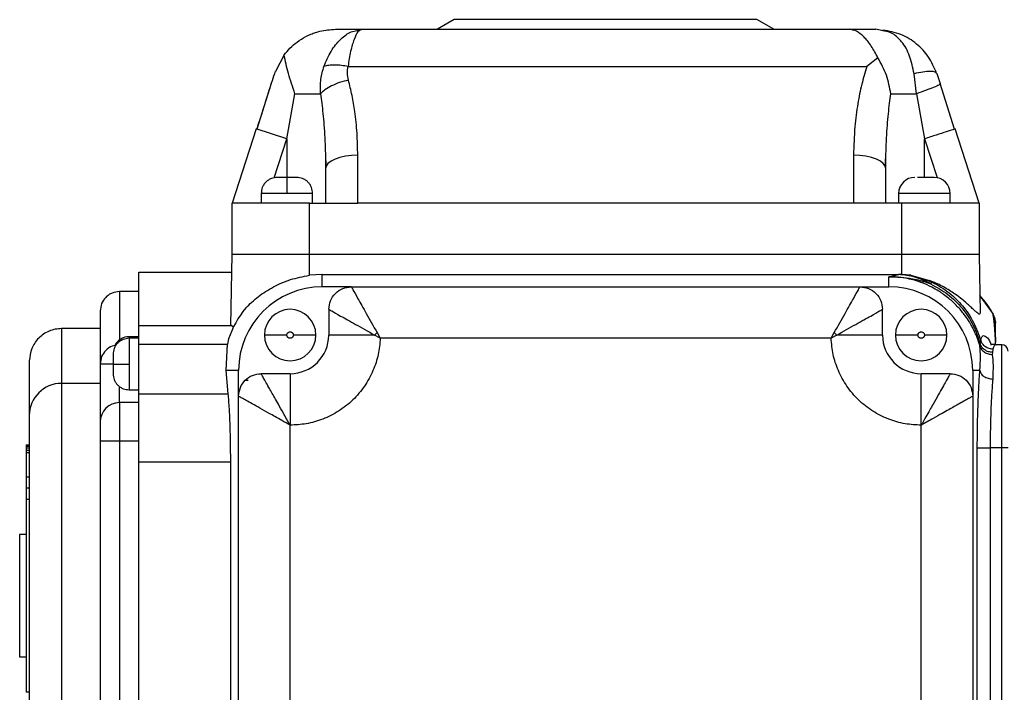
# Model space of a CAD drawing. Header units: millimetres. Extents: x 179 to 1996, y 94 to 1575.
# Tile 39 of 40: x 1683 to 1836, y 1114 to 1219. Entities that reach past the tile are written whole.
import ezdxf

# ---------------------------------------------------------------- set-up
doc = ezdxf.new("R2010")
doc.units = ezdxf.units.MM

msp = doc.modelspace()

# ---------------------------------------------------------------- linework, layer by layer
at = {"color": 7, "linetype": 'Continuous', "lineweight": 25}
for p, q in [((1750.5, 1218.72), (1747.91, 1217.22)), ((1797.5, 1218.72), (1750.5, 1218.72)), ((1800.1, 1217.22), (1797.5, 1218.72)), ((1735.39, 1217.03), (1736.16, 1217.22)), ((1736.16, 1217.22), (1736.01, 1217.12)), ((1736.16, 1217.22), (1811.85, 1217.22)), ((1817.04, 1216.98), (1815.97, 1217.22)), ((1724.07, 1213.26), (1722.73, 1210.68)), ((1816.27, 1212.81), (1814.58, 1211.44)), ((1734, 1211.44), (1814.58, 1211.44)), ((1822.26, 1207.22), (1821.9, 1210.31)), ((1825.48, 1210.31), (1825.32, 1210.44)), ((1825.98, 1208.76), (1825.48, 1210.31)), ((1722.05, 1208.78), (1719.82, 1201.72)), ((1825.98, 1208.76), (1825.93, 1208.72)), ((1828.18, 1201.72), (1825.96, 1208.78)), ((1828.18, 1201.72), (1825.96, 1208.78)), ((1724.5, 1200.2), (1725.75, 1207.22)), ((1725.75, 1207.22), (1729.72, 1207.22)), ((1818.29, 1207.22), (1822.26, 1207.22)), ((1822.26, 1207.22), (1823.5, 1200.2)), ((1719.75, 1201.74), (1716, 1190.22)), ((1724.5, 1200.2), (1719.75, 1201.74)), ((1828.26, 1201.74), (1828.1, 1201.69)), ((1832, 1190.22), (1828.26, 1201.74)), ((1735.5, 1190.22), (1735.5, 1197.66)), ((1812.5, 1197.66), (1812.5, 1190.22)), ((1817.42, 1195.92), (1817.53, 1197.58)), ((1730.48, 1197.02), (1730.5, 1195.54)), ((1730.49, 1197.08), (1730.58, 1195.92)), ((1724.5, 1194.22), (1724.5, 1191.72)), ((1730.5, 1195.54), (1730.5, 1190.22)), ((1817.5, 1190.22), (1817.5, 1195.54)), ((1720.5, 1191.72), (1720.5, 1190.22)), ((1728.5, 1190.22), (1728.5, 1191.72)), ((1819.5, 1191.72), (1819.5, 1190.22)), ((1827.5, 1190.22), (1827.5, 1191.72)), ((1716, 1182.22), (1716, 1190.22)), ((1728, 1190.22), (1716, 1190.22)), ((1728, 1182.22), (1728, 1190.22)), ((1728, 1190.22), (1735.5, 1190.22)), ((1812.5, 1190.22), (1735.5, 1190.22)), ((1820, 1190.22), (1812.5, 1190.22)), ((1820, 1182.22), (1820, 1190.22)), ((1832, 1190.22), (1820, 1190.22)), ((1832, 1190.22), (1832, 1182.22)), ((1715.81, 1171.22), (1716, 1182.22)), ((1728, 1182.22), (1716, 1182.22)), ((1728, 1179.01), (1728, 1182.22)), ((1820, 1182.22), (1728, 1182.22)), ((1820, 1179.13), (1820, 1182.22)), ((1832, 1182.22), (1820, 1182.22)), ((1832, 1182.22), (1832.16, 1173.14)), ((1701.5, 1179.47), (1715.96, 1179.47)), ((1701.5, 1171.22), (1701.5, 1179.47)), ((1730, 1179.14), (1728, 1179.01)), ((1730, 1177.22), (1730, 1179.14)), ((1730, 1179.14), (1819.52, 1179.14)), ((1818, 1178.78), (1819.46, 1179.12)), ((1819.52, 1179.14), (1819.46, 1179.12)), ((1820, 1179.13), (1819.52, 1179.14)), ((1821.39, 1179), (1820, 1179.13)), ((1821.39, 1179), (1824.74, 1177.95)), ((1821.39, 1179), (1824.3, 1178.22)), ((1818, 1177.22), (1818, 1178.78)), ((1824.74, 1177.95), (1824.3, 1178.22)), ((1824.74, 1177.95), (1824.47, 1177.67)), ((1701.5, 1176.47), (1698.5, 1176.47)), ((1734.5, 1177.22), (1730, 1177.22)), ((1734.5, 1177.22), (1813.5, 1177.22)), ((1813.5, 1177.22), (1818, 1177.22)), ((1832.12, 1175.83), (1834.18, 1172.95)), ((1695.5, 1173.47), (1695.5, 1165.22)), ((1731, 1173.72), (1731, 1169.72)), ((1817, 1169.72), (1817, 1173.72)), ((1834.43, 1172.3), (1834.43, 1172.29)), ((1834.51, 1171.81), (1834.49, 1171.96)), ((1834.49, 1171.96), (1834.52, 1171.62)), ((1689.5, 1170.72), (1689.5, 1162.22)), ((1695.5, 1170.72), (1689.5, 1170.72)), ((1701.5, 1171.22), (1715.84, 1171.22)), ((1701.5, 1168.29), (1701.5, 1171.22)), ((1716.21, 1170.97), (1715.84, 1171.22)), ((1738.12, 1169.72), (1738.5, 1170.11)), ((1738.5, 1170.11), (1739, 1169.22)), ((1809.01, 1169.22), (1809.5, 1170.11)), ((1809.5, 1170.11), (1809.89, 1169.72)), ((1701.5, 1169.47), (1700, 1169.47)), ((1701.5, 1169.22), (1700, 1169.22)), ((1701.5, 1168.29), (1715.28, 1168.29)), ((1701.5, 1160.61), (1701.5, 1168.29)), ((1715.08, 1164.22), (1715.28, 1168.29)), ((1715.44, 1169.11), (1715.28, 1168.29)), ((1724.5, 1169.72), (1721, 1169.72)), ((1729, 1169.72), (1725.5, 1169.72)), ((1738.12, 1169.72), (1731, 1169.72)), ((1739, 1169.22), (1738.12, 1169.72)), ((1809.01, 1169.22), (1739, 1169.22)), ((1809.89, 1169.72), (1809.01, 1169.22)), ((1817, 1169.72), (1809.89, 1169.72)), ((1822.5, 1169.72), (1819, 1169.72)), ((1827, 1169.72), (1823.5, 1169.72)), ((1832.16, 1168.34), (1832.13, 1168)), ((1832.16, 1168.34), (1832.24, 1168.89)), ((1834.59, 1168.2), (1834.57, 1168.19)), ((1835.5, 1168.22), (1834.59, 1168.22)), ((1834.06, 1167.02), (1834.05, 1166.7)), ((1834.15, 1167.53), (1834.06, 1167.02)), ((1684.5, 1165.72), (1684.5, 1157.22)), ((1697.5, 1165.22), (1700, 1165.22)), ((1715.39, 1160.61), (1715.08, 1164.22)), ((1717, 1164.22), (1715.08, 1164.22)), ((1717, 1160.22), (1717, 1164.22)), ((1725, 1163.72), (1720.5, 1163.72)), ((1827.5, 1163.72), (1823, 1163.72)), ((1831, 1164.22), (1831, 1160.22)), ((1832.12, 1164.22), (1831, 1164.22)), ((1689.5, 1162.22), (1689.5, 1096.22)), ((1695.5, 1162.22), (1689.5, 1162.22)), ((1718.07, 1162.72), (1718.5, 1162.72)), ((1700, 1161.22), (1701.5, 1161.22)), ((1701.5, 1160.61), (1715.39, 1160.61)), ((1701.5, 1150), (1701.5, 1160.61)), ((1698.5, 1159.22), (1698.5, 1153.22)), ((1701.5, 1159.22), (1698.5, 1159.22)), ((1717, 1098.22), (1717, 1160.22)), ((1831, 1160.22), (1831, 1098.22)), ((1725, 1102.72), (1725, 1155.72)), ((1823, 1102.72), (1823, 1155.72)), ((1698.5, 1153.22), (1695.5, 1153.22)), ((1695.5, 1153.22), (1695.5, 1105.22)), ((1698.5, 1153.22), (1698.5, 1105.22)), ((1701.5, 1153.22), (1698.5, 1153.22)), ((1684, 1152.67), (1684.5, 1152.67)), ((1684, 1152.67), (1684, 1152.54)), ((1684.5, 1152.54), (1684, 1152.54)), ((1684, 1152.54), (1684, 1152.41)), ((1684.5, 1152.41), (1684, 1152.41)), ((1684, 1152.41), (1684, 1152.16)), ((1684.5, 1152.16), (1684, 1152.16)), ((1684, 1152.16), (1684, 1151.77)), ((1684, 1151.77), (1684, 1151.44)), ((1684.5, 1151.77), (1684, 1151.77)), ((1684, 1151.44), (1684, 1147.65)), ((1684.5, 1151.44), (1684, 1151.44)), ((1831.72, 1106.22), (1831.72, 1152.22)), ((1833.71, 1152.22), (1833.71, 1106.22)), ((1835.5, 1152.22), (1833.71, 1152.22)), ((1835.5, 1106.22), (1835.5, 1152.22)), ((1836.5, 1152.22), (1835.5, 1152.22)), ((1701.5, 1150), (1715.78, 1150)), ((1701.5, 1108.43), (1701.5, 1150)), ((1715.78, 1108.43), (1715.78, 1150)), ((1684, 1147.65), (1684, 1146.01)), ((1684.5, 1147.65), (1684, 1147.65)), ((1684, 1146.01), (1684.5, 1146.01)), ((1684, 1146.01), (1684, 1144.22)), ((1684, 1144.22), (1684.5, 1144.22)), ((1684, 1144.22), (1684, 1114.22)), ((1684, 1138.72), (1683, 1138.72)), ((1683, 1138.72), (1683, 1119.72)), ((1683, 1119.72), (1684, 1119.72)), ((1684.5, 1114.22), (1684, 1114.22))]:
    msp.add_line(p, q, dxfattribs=at)
at = {"color": 8, "linetype": 'Continuous', "lineweight": 25}
for p, q in [((1722.53, 1194.13), (1724.5, 1200.2)), ((1724.5, 1200.2), (1724.5, 1194.22)), ((1823.5, 1194.22), (1823.5, 1200.2)), ((1823.5, 1200.2), (1825.46, 1194.18)), ((1724.5, 1191.72), (1720.5, 1191.72)), ((1728.5, 1191.72), (1724.5, 1191.72)), ((1823.5, 1191.72), (1819.5, 1191.72)), ((1827.5, 1191.72), (1823.5, 1191.72)), ((1698.5, 1176.47), (1698.5, 1168.97)), ((1700, 1169.47), (1700, 1169.22)), ((1700, 1169.22), (1700, 1165.22)), ((1835.5, 1152.22), (1835.5, 1168.22)), ((1700, 1165.22), (1700, 1161.22)), ((1698.5, 1159.22), (1698.5, 1161.67))]:
    msp.add_line(p, q, dxfattribs=at)
at = {"color": 7, "linetype": 'Continuous', "lineweight": 25, "flags": 128}
for points in [[(1735.5, 1197.66), (1734.53, 1197.61), (1733.59, 1197.49), (1732.73, 1197.3), (1731.97, 1197.04), (1731.35, 1196.72), (1730.88, 1196.35), (1730.6, 1195.95), (1730.5, 1195.54)], [(1817.5, 1195.54), (1817.41, 1195.95), (1817.12, 1196.35), (1816.66, 1196.72), (1816.04, 1197.04), (1815.28, 1197.3), (1814.42, 1197.49), (1813.48, 1197.61), (1812.5, 1197.66)]]:
    msp.add_lwpolyline(points, dxfattribs=at)
at = {"color": 7, "linetype": 'Continuous', "lineweight": 25}
for centre, radius, start, end in [((1822, 1191.72), 2.5, 90, 180), ((1825, 1191.72), 2.5, 0, 90), ((1730, 1164.22), 13, 90, 180), ((1818, 1164.22), 13, 0, 90), ((1823.5, 1167.47), 12, 27.0494, 44.2807), ((1730, 1164.22), 15.36, 140.79, 161.4335), ((1725, 1169.72), 4, 360, 180), ((1823, 1169.72), 4, 360, 180), ((1831.52, 1171.56), 3, 1.3308, 27.0494), ((1700, 1166.97), 2.5, 90, 153.0004), ((1725, 1169.72), 4, 180, 360), ((1725, 1169.72), 6, 270, 0), ((1823, 1169.72), 6, 180, 270), ((1823, 1169.72), 4, 180, 360), ((1835.5, 1167.22), 1, 0, 90), ((1689.5, 1157.22), 5, 90, 180), ((1698.5, 1156.22), 3, 90, 180)]:
    msp.add_arc(centre, radius, start, end, dxfattribs=at)
for points, knots in [([(1724.07, 1213.26), (1724.37, 1213.62), (1724.97, 1214.35), (1726.11, 1215.31), (1727.22, 1216.01), (1728.2, 1216.46), (1728.93, 1216.73), (1730.17, 1217.09), (1731.23, 1217.16), (1732.04, 1217.22)], [0, 0, 0, 0, 0.149452, 0.308634, 0.486204, 0.579435, 0.663967, 0.739803, 1, 1, 1, 1]), ([(1816.27, 1212.81), (1815.94, 1213.45), (1815.26, 1214.73), (1814.12, 1216.1), (1812.96, 1217.04), (1812.22, 1217.16), (1811.85, 1217.22)], [0, 0, 0, 0, 0.244003, 0.491821, 0.743951, 1, 1, 1, 1]), ([(1825.4, 1210.38), (1825.02, 1211.25), (1824.28, 1213), (1822.35, 1215.03), (1819.91, 1216.57), (1817.99, 1216.93), (1817.02, 1217.1)], [0, 0, 0, 0, 0.245552, 0.491534, 0.742234, 1, 1, 1, 1]), ([(1725.75, 1207.22), (1725.39, 1208.28), (1724.66, 1210.4), (1724.27, 1212.3), (1724.07, 1213.26)], [0, 0, 0, 0, 0.497997, 1, 1, 1, 1]), ([(1818.29, 1207.22), (1818.11, 1208.19), (1817.74, 1210.15), (1816.76, 1211.92), (1816.27, 1212.81)], [0, 0, 0, 0, 0.4968985, 1, 1, 1, 1]), ([(1729.72, 1207.22), (1729.7, 1207.98), (1729.67, 1209.44), (1730.06, 1210.8), (1730.25, 1211.44)], [0, 0, 0, 0, 0.525104, 1, 1, 1, 1]), ([(1734, 1211.44), (1733.66, 1211.5), (1732.95, 1211.63), (1731.93, 1211.68), (1730.99, 1211.63), (1730.5, 1211.51), (1730.25, 1211.44)], [0, 0, 0, 0, 0.242226, 0.493558, 0.748228, 1, 1, 1, 1]), ([(1734.06, 1209.33), (1733.98, 1209.69), (1733.83, 1210.39), (1733.95, 1211.1), (1734, 1211.44)], [0, 0, 0, 0, 0.516896, 1, 1, 1, 1]), ([(1814.58, 1211.44), (1814.3, 1210.52), (1813.71, 1208.63), (1813.1, 1205.51), (1812.61, 1201.83), (1812.54, 1199.14), (1812.5, 1197.66)], [0, 0, 0, 0, 0.204794, 0.421679, 0.681712, 1, 1, 1, 1]), ([(1722.67, 1210.7), (1722.35, 1209.71), (1721.39, 1206.72), (1720.45, 1203.72), (1719.83, 1201.72)], [0, 0, 0, 0, 0.331816, 1, 1, 1, 1]), ([(1734.06, 1209.33), (1733.6, 1209.21), (1732.67, 1208.98), (1731.42, 1208.44), (1730.38, 1207.84), (1729.93, 1207.42), (1729.72, 1207.22)], [0, 0, 0, 0, 0.2578084, 0.5168977, 0.767051, 1, 1, 1, 1]), ([(1735.5, 1197.66), (1735.48, 1198.8), (1735.44, 1201.08), (1735.1, 1204.19), (1734.65, 1206.93), (1734.26, 1208.54), (1734.06, 1209.33)], [0, 0, 0, 0, 0.292716, 0.580251, 0.794158, 1, 1, 1, 1]), ([(1817.5, 1195.54), (1817.51, 1196.45), (1817.52, 1198.04), (1817.62, 1200.3), (1817.74, 1202.25), (1817.9, 1204.05), (1818.08, 1205.69), (1818.22, 1206.72), (1818.29, 1207.22)], [0, 0, 0, 0, 0.232281, 0.408632, 0.579538, 0.732109, 0.87226, 1, 1, 1, 1]), ([(1723, 1194.22), (1722.69, 1194.18), (1722.21, 1194.13), (1721.62, 1193.82), (1721.22, 1193.5), (1720.9, 1193.1), (1720.59, 1192.52), (1720.54, 1192.03), (1720.5, 1191.72)], [0, 0, 0, 0, 0.239457, 0.368361, 0.5, 0.631639, 0.760543, 1, 1, 1, 1]), ([(1724.5, 1194.22), (1724.32, 1194.22), (1724.02, 1194.22), (1723.67, 1194.22), (1723.44, 1194.22), (1723.24, 1194.22), (1723.06, 1194.22), (1723.02, 1194.22), (1723, 1194.22)], [0, 0, 0, 0, 0.239443, 0.369836, 0.5, 0.630393, 0.760557, 1, 1, 1, 1]), ([(1726, 1194.22), (1725.98, 1194.22), (1725.95, 1194.22), (1725.77, 1194.22), (1725.57, 1194.22), (1725.33, 1194.22), (1724.98, 1194.22), (1724.69, 1194.22), (1724.5, 1194.22)], [0, 0, 0, 0, 0.239443, 0.369836, 0.5, 0.630393, 0.760557, 1, 1, 1, 1]), ([(1728.5, 1191.72), (1728.47, 1192.03), (1728.42, 1192.52), (1728.11, 1193.1), (1727.78, 1193.5), (1727.38, 1193.82), (1726.8, 1194.13), (1726.32, 1194.18), (1726, 1194.22)], [0, 0, 0, 0, 0.239457, 0.368361, 0.5, 0.631639, 0.760543, 1, 1, 1, 1]), ([(1823.5, 1194.22), (1823.31, 1194.22), (1822.92, 1194.22), (1822.55, 1194.22), (1822.42, 1194.22), (1822.41, 1194.22)], [0, 0, 0, 0, 0.479451, 0.958901, 1, 1, 1, 1]), ([(1825, 1194.22), (1824.98, 1194.22), (1824.95, 1194.22), (1824.77, 1194.22), (1824.64, 1194.22), (1824.55, 1194.22), (1824.41, 1194.22), (1824.15, 1194.22), (1823.87, 1194.22), (1823.73, 1194.22), (1823.66, 1194.22), (1823.57, 1194.22), (1823.52, 1194.22), (1823.5, 1194.22)], [0, 0, 0, 0, 0.239388, 0.36975, 0.499885, 0.502256, 0.519375, 0.759372, 0.879664, 0.885775, 0.939571, 0.977635, 1, 1, 1, 1]), ([(1718.1, 1173.93), (1718.73, 1174.53), (1719.93, 1175.69), (1722.32, 1177.23), (1725, 1178.43), (1727, 1178.81), (1728, 1179.01)], [0, 0, 0, 0, 0.271742, 0.518961, 0.759565, 1, 1, 1, 1]), ([(1824.47, 1177.67), (1823.67, 1178.07), (1822.07, 1178.87), (1820.33, 1179.04), (1819.46, 1179.12)], [0, 0, 0, 0, 0.5, 1, 1, 1, 1]), ([(1832.13, 1168), (1832.08, 1168.17), (1831.97, 1168.52), (1831.79, 1169.06), (1831.58, 1169.61), (1831.37, 1170.09), (1831.2, 1170.45), (1831.02, 1170.81), (1830.8, 1171.22), (1830.55, 1171.64), (1830.2, 1172.21), (1829.6, 1173.06), (1828.6, 1174.24), (1827.51, 1175.26), (1826.52, 1176.02), (1825.64, 1176.61), (1824.55, 1177.23), (1823.04, 1177.91), (1821.45, 1178.39), (1820.03, 1178.65), (1818.96, 1178.76), (1818.33, 1178.77), (1818, 1178.78)], [0, 0, 0, 0, 0.028708, 0.058174, 0.090568, 0.121901, 0.140298, 0.153681, 0.185835, 0.213407, 0.230858, 0.291693, 0.377804, 0.472523, 0.526169, 0.573006, 0.63962, 0.72303, 0.831487, 0.900747, 0.9489, 1, 1, 1, 1]), ([(1818, 1178.78), (1819.23, 1178.74), (1820.45, 1178.7), (1821.66, 1178.47), (1821.81, 1178.44), (1822.06, 1178.38), (1822.32, 1178.32), (1822.46, 1178.29), (1822.5, 1178.28), (1822.61, 1178.25), (1822.73, 1178.22), (1822.87, 1178.18), (1822.91, 1178.17), (1823.02, 1178.14), (1823.14, 1178.11), (1823.26, 1178.07), (1823.3, 1178.06), (1823.3, 1178.06), (1823.31, 1178.06), (1823.31, 1178.06), (1823.7, 1177.94), (1824.08, 1177.8), (1824.47, 1177.67)], [0, 0, 0, 0, 0.551503, 0.552602, 0.561517, 0.620843, 0.668859, 0.681894, 0.685669, 0.687618, 0.733216, 0.746103, 0.750071, 0.75239, 0.797336, 0.808789, 0.811763, 0.812563, 0.812791, 0.812862, 0.812904, 1, 1, 1, 1]), ([(1832.16, 1173.14), (1832.15, 1173.06), (1832.11, 1172.89), (1831.84, 1173.04), (1831.48, 1173.35), (1831.06, 1173.75), (1830.53, 1174.25), (1829.87, 1174.84), (1829.06, 1175.51), (1827.89, 1176.36), (1826.33, 1177.33), (1824.97, 1177.93), (1824.3, 1178.22)], [0, 0, 0, 0, 0.096515, 0.195635, 0.263082, 0.336218, 0.419393, 0.500505, 0.589671, 0.694893, 0.851244, 1, 1, 1, 1]), ([(1824.47, 1177.67), (1825.38, 1177.16), (1827.2, 1176.15), (1829.42, 1173.94), (1831.19, 1171.32), (1831.83, 1169.34), (1832.16, 1168.34)], [0, 0, 0, 0, 0.249643, 0.498396, 0.747874, 1, 1, 1, 1]), ([(1824.74, 1177.95), (1825.64, 1177.43), (1827.37, 1176.42), (1829.52, 1174.25), (1831.23, 1171.76), (1831.91, 1169.84), (1832.24, 1168.89)], [0, 0, 0, 0, 0.258121, 0.497596, 0.75138, 1, 1, 1, 1]), ([(1698.5, 1176.47), (1698.12, 1176.43), (1697.53, 1176.36), (1696.83, 1175.98), (1696.22, 1175.48), (1695.64, 1174.63), (1695.55, 1173.86), (1695.5, 1173.47)], [0, 0, 0, 0, 0.242385, 0.369683, 0.500824, 0.750546, 1, 1, 1, 1]), ([(1734.5, 1177.22), (1734.56, 1177.12), (1734.66, 1176.93), (1735.52, 1175.41), (1736.83, 1173.08), (1737.93, 1171.12), (1738.5, 1170.11)], [0, 0, 0, 0, 0.2189005, 0.4542211, 0.7161058, 1, 1, 1, 1]), ([(1809.5, 1170.11), (1810.08, 1171.12), (1811.18, 1173.08), (1812.49, 1175.41), (1813.34, 1176.93), (1813.45, 1177.12), (1813.5, 1177.22)], [0, 0, 0, 0, 0.284162, 0.545921, 0.781139, 1, 1, 1, 1]), ([(1731, 1173.72), (1731.1, 1173.67), (1731.29, 1173.56), (1732.81, 1172.7), (1735.14, 1171.39), (1737.1, 1170.29), (1738.12, 1169.72)], [0, 0, 0, 0, 0.218903, 0.454223, 0.716106, 1, 1, 1, 1]), ([(1809.89, 1169.72), (1810.91, 1170.29), (1812.87, 1171.39), (1815.2, 1172.7), (1816.72, 1173.56), (1816.91, 1173.67), (1817, 1173.72)], [0, 0, 0, 0, 0.284163, 0.545922, 0.78114, 1, 1, 1, 1]), ([(1834.58, 1168.22), (1834.57, 1168.4), (1834.55, 1168.79), (1834.53, 1169.31), (1834.49, 1169.85), (1834.44, 1170.51), (1834.38, 1171.3), (1834.28, 1172.18), (1834.21, 1172.68), (1834.18, 1172.95)], [0, 0, 0, 0, 0.055823, 0.12245, 0.201563, 0.294215, 0.471793, 0.706138, 1, 1, 1, 1]), ([(1834.19, 1172.92), (1834.19, 1172.93), (1834.18, 1172.94), (1834.18, 1172.95), (1834.18, 1172.95)], [0, 0, 0, 0, 0.500149, 1, 1, 1, 1]), ([(1834.19, 1172.92), (1834.27, 1172.76), (1834.41, 1172.46), (1834.45, 1172.13), (1834.46, 1171.98)], [0, 0, 0, 0, 0.534666, 1, 1, 1, 1]), ([(1834.49, 1171.98), (1834.48, 1172.03), (1834.47, 1172.14), (1834.44, 1172.25), (1834.43, 1172.3)], [0, 0, 0, 0, 0.472058, 1, 1, 1, 1]), ([(1834.59, 1168.57), (1834.59, 1168.58), (1834.59, 1168.74), (1834.58, 1169), (1834.57, 1169.4), (1834.56, 1169.88), (1834.55, 1170.45), (1834.53, 1171.08), (1834.52, 1171.44), (1834.52, 1171.63)], [0, 0, 0, 0, 0.003513, 0.071002, 0.156727, 0.256541, 0.447313, 0.693124, 1, 1, 1, 1]), ([(1689.5, 1170.72), (1689.18, 1170.7), (1688.52, 1170.66), (1687.25, 1170.26), (1685.87, 1169.33), (1684.73, 1167.66), (1684.58, 1166.37), (1684.5, 1165.72)], [0, 0, 0, 0, 0.124693, 0.251142, 0.500792, 0.75053, 1, 1, 1, 1]), ([(1724.5, 1169.72), (1724.51, 1169.78), (1724.52, 1169.88), (1724.58, 1169.99), (1724.65, 1170.07), (1724.73, 1170.14), (1724.84, 1170.2), (1725, 1170.23), (1725.16, 1170.2), (1725.28, 1170.14), (1725.36, 1170.07), (1725.42, 1169.99), (1725.49, 1169.88), (1725.5, 1169.78), (1725.5, 1169.72)], [0, 0, 0, 0, 0.119721, 0.185032, 0.25, 0.31531, 0.380279, 0.5, 0.619721, 0.685032, 0.75, 0.81531, 0.880279, 1, 1, 1, 1]), ([(1822.5, 1169.72), (1822.51, 1169.78), (1822.52, 1169.88), (1822.58, 1169.99), (1822.65, 1170.07), (1822.73, 1170.14), (1822.84, 1170.2), (1823, 1170.23), (1823.16, 1170.2), (1823.28, 1170.14), (1823.36, 1170.07), (1823.42, 1169.99), (1823.49, 1169.88), (1823.5, 1169.78), (1823.5, 1169.72)], [0, 0, 0, 0, 0.119721, 0.185032, 0.25, 0.31531, 0.380279, 0.5, 0.619721, 0.685032, 0.75, 0.81531, 0.880279, 1, 1, 1, 1]), ([(1700, 1169.22), (1699.69, 1169.18), (1699.21, 1169.13), (1698.62, 1168.82), (1698.22, 1168.5), (1697.9, 1168.1), (1697.59, 1167.52), (1697.54, 1167.03), (1697.5, 1166.72)], [0, 0, 0, 0, 0.239457, 0.368361, 0.5, 0.631639, 0.760543, 1, 1, 1, 1]), ([(1725.5, 1169.72), (1725.5, 1169.65), (1725.49, 1169.56), (1725.42, 1169.44), (1725.36, 1169.36), (1725.28, 1169.3), (1725.16, 1169.24), (1725, 1169.21), (1724.84, 1169.24), (1724.73, 1169.3), (1724.65, 1169.36), (1724.58, 1169.44), (1724.52, 1169.56), (1724.51, 1169.65), (1724.5, 1169.72)], [0, 0, 0, 0, 0.119721, 0.185032, 0.25, 0.31531, 0.380279, 0.5, 0.619721, 0.685032, 0.75, 0.81531, 0.880279, 1, 1, 1, 1]), ([(1739, 1169.22), (1738.92, 1168.38), (1738.77, 1166.66), (1737.93, 1164.14), (1736.61, 1161.72), (1734.79, 1159.57), (1732.58, 1157.83), (1730.12, 1156.6), (1727.56, 1155.85), (1725.84, 1155.76), (1725, 1155.72)], [0, 0, 0, 0, 0.116899, 0.240476, 0.368942, 0.5, 0.631058, 0.759524, 0.883101, 1, 1, 1, 1]), ([(1823, 1155.72), (1822.17, 1155.76), (1820.44, 1155.85), (1817.89, 1156.6), (1815.43, 1157.83), (1813.22, 1159.57), (1811.4, 1161.72), (1810.08, 1164.14), (1809.24, 1166.66), (1809.09, 1168.38), (1809.01, 1169.22)], [0, 0, 0, 0, 0.116899, 0.240476, 0.368942, 0.5, 0.631058, 0.759524, 0.883101, 1, 1, 1, 1]), ([(1823.5, 1169.72), (1823.5, 1169.65), (1823.49, 1169.56), (1823.42, 1169.44), (1823.36, 1169.36), (1823.28, 1169.3), (1823.16, 1169.24), (1823, 1169.21), (1822.84, 1169.24), (1822.73, 1169.3), (1822.65, 1169.36), (1822.58, 1169.44), (1822.52, 1169.56), (1822.51, 1169.65), (1822.5, 1169.72)], [0, 0, 0, 0, 0.1197215, 0.185032, 0.2500002, 0.3153105, 0.3802785, 0.5, 0.6197215, 0.685032, 0.7500002, 0.8153105, 0.8802785, 1, 1, 1, 1]), ([(1834.06, 1167.02), (1833.86, 1167.05), (1833.44, 1167.09), (1832.87, 1167.38), (1832.4, 1167.8), (1832.24, 1168.16), (1832.16, 1168.34)], [0, 0, 0, 0, 0.24253, 0.498383, 0.755106, 1, 1, 1, 1]), ([(1834.15, 1167.53), (1833.94, 1167.55), (1833.52, 1167.59), (1832.95, 1167.89), (1832.49, 1168.33), (1832.32, 1168.7), (1832.24, 1168.89)], [0, 0, 0, 0, 0.243669, 0.499998, 0.756329, 1, 1, 1, 1]), ([(1834.57, 1168.22), (1834.43, 1168.23), (1834.07, 1168.28), (1834.01, 1168.25), (1833.98, 1168.23)], [0, 0, 0, 0, 0.396797, 1, 1, 1, 1]), ([(1697.82, 1168.08), (1697.66, 1168.06), (1697.12, 1167.98), (1696.34, 1167.38), (1695.64, 1166.4), (1695.55, 1165.61), (1695.5, 1165.22)], [0, 0, 0, 0, 0.117667, 0.411778, 0.705889, 1, 1, 1, 1]), ([(1697.5, 1166.72), (1697.5, 1166.7), (1697.5, 1166.67), (1697.5, 1166.48), (1697.5, 1166.29), (1697.5, 1166.05), (1697.5, 1165.7), (1697.5, 1165.41), (1697.5, 1165.22)], [0, 0, 0, 0, 0.239443, 0.369836, 0.5, 0.630393, 0.760557, 1, 1, 1, 1]), ([(1832.12, 1164.22), (1832.16, 1164.95), (1832.23, 1166.49), (1832.16, 1167.48), (1832.13, 1168)], [0, 0, 0, 0, 0.479445, 1, 1, 1, 1]), ([(1832.13, 1168), (1832.2, 1167.82), (1832.36, 1167.45), (1832.83, 1167.03), (1833.41, 1166.75), (1833.84, 1166.72), (1834.05, 1166.7)], [0, 0, 0, 0, 0.24331, 0.5, 0.75669, 1, 1, 1, 1]), ([(1834.05, 1166.7), (1834.1, 1166.18), (1834.21, 1165.16), (1834.14, 1163.63), (1834.11, 1162.88)], [0, 0, 0, 0, 0.5144372, 1, 1, 1, 1]), ([(1695.5, 1165.22), (1695.5, 1164.63), (1695.5, 1163.46), (1695.5, 1161.75), (1695.5, 1160.18), (1695.5, 1158.81), (1695.5, 1157.69), (1695.5, 1156.85), (1695.5, 1156.32), (1695.5, 1156.25), (1695.5, 1156.22)], [0, 0, 0, 0, 0.1237874, 0.25, 0.3762126, 0.5, 0.6237874, 0.75, 0.8762126, 1, 1, 1, 1]), ([(1697.5, 1165.22), (1697.5, 1165.03), (1697.5, 1164.74), (1697.5, 1164.39), (1697.5, 1164.15), (1697.5, 1163.96), (1697.5, 1163.77), (1697.5, 1163.74), (1697.5, 1163.72)], [0, 0, 0, 0, 0.239443, 0.369836, 0.5, 0.630393, 0.760557, 1, 1, 1, 1]), ([(1697.5, 1163.72), (1697.54, 1163.4), (1697.59, 1162.92), (1697.9, 1162.34), (1698.22, 1161.94), (1698.62, 1161.61), (1699.21, 1161.3), (1699.69, 1161.25), (1700, 1161.22)], [0, 0, 0, 0, 0.239457, 0.368361, 0.5, 0.631639, 0.760543, 1, 1, 1, 1]), ([(1725, 1155.72), (1724.66, 1156.34), (1724.03, 1157.45), (1723.23, 1158.88), (1722.61, 1159.97), (1722.12, 1160.85), (1721.62, 1161.73), (1721.16, 1162.55), (1720.78, 1163.22), (1720.55, 1163.64), (1720.52, 1163.69), (1720.5, 1163.72)], [0, 0, 0, 0, 0.15787, 0.283011, 0.377731, 0.465763, 0.547223, 0.668734, 0.782744, 0.892484, 1, 1, 1, 1]), ([(1827.5, 1163.72), (1827.49, 1163.69), (1827.46, 1163.64), (1827.23, 1163.22), (1826.85, 1162.55), (1826.32, 1161.62), (1825.65, 1160.42), (1824.97, 1159.2), (1824.31, 1158.03), (1823.69, 1156.94), (1823.24, 1156.14), (1823, 1155.72)], [0, 0, 0, 0, 0.107528, 0.217254, 0.331253, 0.452774, 0.577289, 0.716756, 0.796591, 0.891003, 1, 1, 1, 1]), ([(1831.72, 1152.22), (1831.72, 1153.31), (1831.73, 1155.5), (1831.82, 1158.66), (1831.94, 1161.65), (1832.06, 1163.36), (1832.12, 1164.22)], [0, 0, 0, 0, 0.2488772, 0.4992925, 0.7493809, 1, 1, 1, 1]), ([(1832.12, 1164.22), (1832.16, 1164.06), (1832.25, 1163.72), (1832.72, 1163.28), (1833.37, 1162.97), (1833.87, 1162.91), (1834.11, 1162.88)], [0, 0, 0, 0, 0.240929, 0.499999, 0.759071, 1, 1, 1, 1]), ([(1834.11, 1162.88), (1834.05, 1162.11), (1833.93, 1160.59), (1833.81, 1157.93), (1833.73, 1155.13), (1833.72, 1153.18), (1833.71, 1152.22)], [0, 0, 0, 0, 0.255104, 0.500753, 0.751755, 1, 1, 1, 1]), ([(1715.78, 1150), (1715.77, 1150.98), (1715.76, 1152.95), (1715.69, 1155.75), (1715.57, 1158.39), (1715.45, 1159.86), (1715.39, 1160.61)], [0, 0, 0, 0, 0.248328, 0.49997, 0.744444, 1, 1, 1, 1]), ([(1725, 1155.72), (1724.58, 1155.96), (1723.78, 1156.41), (1722.69, 1157.02), (1721.52, 1157.68), (1720.31, 1158.36), (1719.1, 1159.04), (1718.17, 1159.56), (1717.5, 1159.94), (1717.08, 1160.17), (1717.03, 1160.2), (1717, 1160.22)], [0, 0, 0, 0, 0.108955, 0.203367, 0.283244, 0.42271, 0.547224, 0.668746, 0.782745, 0.892471, 1, 1, 1, 1]), ([(1831, 1160.22), (1830.98, 1160.2), (1830.93, 1160.17), (1830.51, 1159.94), (1829.84, 1159.56), (1829.02, 1159.1), (1828.14, 1158.6), (1827.26, 1158.11), (1826.17, 1157.5), (1824.74, 1156.69), (1823.63, 1156.07), (1823, 1155.72)], [0, 0, 0, 0, 0.1073926, 0.2172234, 0.3314, 0.4527791, 0.534057, 0.6220529, 0.7168789, 0.8415643, 1, 1, 1, 1]), ([(1684.5, 1157.22), (1684.5, 1157.13), (1684.5, 1156.94), (1684.5, 1155.65), (1684.5, 1154.12), (1684.5, 1152.68), (1684.5, 1150.99), (1684.5, 1148.41), (1684.5, 1145.41), (1684.5, 1142.12), (1684.5, 1138.75), (1684.5, 1134.44), (1684.5, 1129.22), (1684.5, 1123.99), (1684.5, 1119.68), (1684.5, 1116.32), (1684.5, 1113.85), (1684.5, 1111.53), (1684.5, 1108.67), (1684.5, 1106.24), (1684.5, 1104.31), (1684.5, 1102.79), (1684.5, 1101.49), (1684.5, 1101.31), (1684.5, 1101.22)], [0, 0, 0, 0, 0.0582285, 0.1199449, 0.1521303, 0.1843097, 0.2171799, 0.250044, 0.3156903, 0.3478757, 0.3800551, 0.4417715, 0.5, 0.5582285, 0.6199449, 0.6521303, 0.6843097, 0.7171799, 0.750044, 0.8156903, 0.8478757, 0.8800551, 0.9417715, 1, 1, 1, 1]), ([(1695.5, 1156.22), (1695.5, 1156.18), (1695.5, 1156.11), (1695.5, 1155.74), (1695.5, 1155.35), (1695.5, 1154.88), (1695.5, 1154.18), (1695.5, 1153.59), (1695.5, 1153.22)], [0, 0, 0, 0, 0.239443, 0.369779, 0.5, 0.630336, 0.760557, 1, 1, 1, 1])]:
    msp.add_open_spline(points, degree=3, knots=knots, dxfattribs=at)
for points in [[(1732.04, 1217.22), (1732.79, 1217.22), (1734.29, 1217.22), (1735.53, 1217.22), (1736.16, 1217.22)], [(1811.85, 1217.22), (1812.47, 1217.22), (1813.71, 1217.22), (1815.22, 1217.22), (1815.97, 1217.22)], [(1731, 1173.72), (1731.06, 1174.18), (1731.16, 1175.09), (1731.97, 1176.25), (1733.13, 1177.06), (1734.05, 1177.16), (1734.5, 1177.22)], [(1813.5, 1177.22), (1813.96, 1177.16), (1814.88, 1177.06), (1816.04, 1176.25), (1816.85, 1175.09), (1816.95, 1174.18), (1817, 1173.72)], [(1717, 1160.22), (1717.06, 1160.68), (1717.16, 1161.59), (1717.97, 1162.75), (1719.13, 1163.56), (1720.05, 1163.66), (1720.5, 1163.72)], [(1725, 1163.72), (1725, 1163.6), (1725, 1163.36), (1725, 1161.51), (1725, 1158.86), (1725, 1156.77), (1725, 1155.72)], [(1823, 1155.72), (1823, 1156.77), (1823, 1158.86), (1823, 1161.51), (1823, 1163.36), (1823, 1163.6), (1823, 1163.72)], [(1827.5, 1163.72), (1827.96, 1163.66), (1828.88, 1163.56), (1830.04, 1162.75), (1830.85, 1161.59), (1830.95, 1160.68), (1831, 1160.22)], [(1831.72, 1152.22), (1831.77, 1152.22), (1831.86, 1152.22), (1832.33, 1152.22), (1832.97, 1152.22), (1833.46, 1152.22), (1833.71, 1152.22)]]:
    msp.add_open_spline(points, degree=3, dxfattribs=at)
at = {"color": 8, "linetype": 'Continuous', "lineweight": 25}
for points, knots in [([(1730.25, 1211.44), (1730.59, 1212.26), (1731.28, 1213.91), (1732.32, 1215.17), (1733.38, 1216.17), (1734.26, 1216.85), (1735.08, 1216.98), (1735.39, 1217.03)], [0, 0, 0, 0, 0.278859, 0.559814, 0.576269, 0.843634, 1, 1, 1, 1]), ([(1736.01, 1217.12), (1735.85, 1217.06), (1735.49, 1216.91), (1734.92, 1215.74), (1734.37, 1213.92), (1734.12, 1212.27), (1734, 1211.44)], [0, 0, 0, 0, 0.207185, 0.473706, 0.738105, 1, 1, 1, 1]), ([(1821.9, 1210.31), (1821.7, 1211.26), (1821.31, 1213.2), (1820.39, 1214.8), (1819.34, 1215.99), (1818.43, 1216.77), (1817.42, 1216.92), (1817.04, 1216.98)], [0, 0, 0, 0, 0.277299, 0.560377, 0.608792, 0.850204, 1, 1, 1, 1]), ([(1825.32, 1210.44), (1825.28, 1210.48), (1825.14, 1210.63), (1824.44, 1210.69), (1823.31, 1210.61), (1822.36, 1210.41), (1821.9, 1210.31)], [0, 0, 0, 0, 0.137376, 0.426526, 0.718862, 1, 1, 1, 1]), ([(1825.93, 1208.72), (1825.89, 1208.68), (1825.81, 1208.58), (1825, 1208.22), (1823.77, 1207.74), (1822.75, 1207.39), (1822.26, 1207.22)], [0, 0, 0, 0, 0.2087229, 0.4826764, 0.7513701, 1, 1, 1, 1]), ([(1729.72, 1207.22), (1729.79, 1206.73), (1729.93, 1205.7), (1730.1, 1204.08), (1730.26, 1202.28), (1730.39, 1200.33), (1730.47, 1198.55), (1730.48, 1197.44), (1730.48, 1197.02)], [0, 0, 0, 0, 0.1453376, 0.3046541, 0.4779604, 0.6746141, 0.8777396, 1, 1, 1, 1]), ([(1828.1, 1201.69), (1828.05, 1201.67), (1827.92, 1201.63), (1826.93, 1201.31), (1825.38, 1200.81), (1824.13, 1200.4), (1823.5, 1200.2)], [0, 0, 0, 0, 0.154745, 0.436496, 0.718248, 1, 1, 1, 1]), ([(1832.24, 1168.89), (1832.33, 1169.18), (1832.51, 1169.78), (1833.08, 1169.54), (1833.63, 1168.99), (1833.82, 1168.27), (1833.84, 1168.17)], [0, 0, 0, 0, 0.311539, 0.630115, 0.950203, 1, 1, 1, 1]), ([(1834.57, 1168.19), (1834.48, 1168.17), (1834.28, 1168.13), (1834.2, 1167.74), (1834.15, 1167.53)], [0, 0, 0, 0, 0.456959, 1, 1, 1, 1]), ([(1697.5, 1165.22), (1697.45, 1165.22), (1697.02, 1165.22), (1696.34, 1165.22), (1695.64, 1165.22), (1695.55, 1165.22), (1695.5, 1165.22)], [0, 0, 0, 0, 0.0412144, 0.3608096, 0.6804048, 1, 1, 1, 1])]:
    msp.add_open_spline(points, degree=3, knots=knots, dxfattribs=at)

doc.saveas('drawing.dxf')
